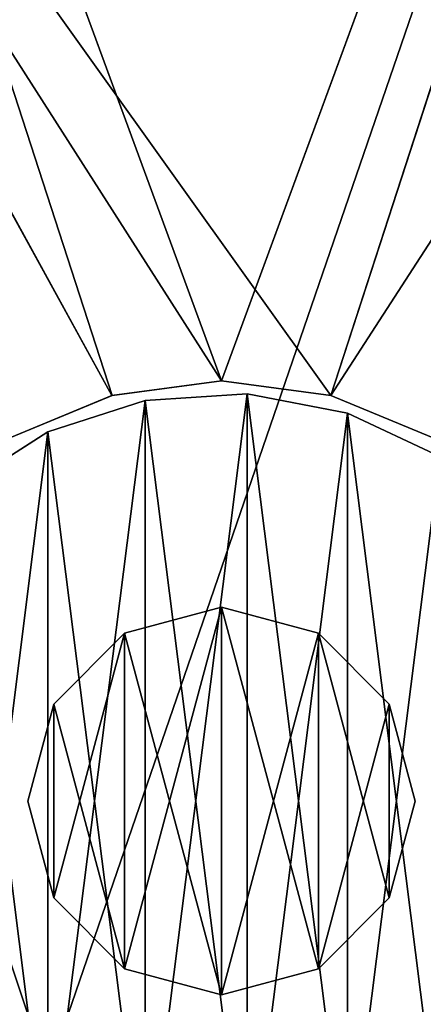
# Model space of a CAD drawing. Extents: x -0.1 to 4, y -15.1 to 44.9.
# Tile 9 of 28: x 1.857 to 2.169, y 1.711 to 2.472. Entities that reach past the tile are written whole.
import ezdxf

# ---------------------------------------------------------------- set-up
doc = ezdxf.new("R2010")
doc.units = 0
doc.header["$LTSCALE"] = 2.54
doc.layers.get('0').update_dxf_attribs({"color": 13, "linetype": 'CONTINUOUS'})

# ---------------------------------------------------------------- blocks, each defined once
blk = doc.blocks.new('CIRCOLO-LED-M-10811-10861_')
at = {"color": 0}
for p, q in [((1.92843, 2.18157, 58.83665), (1.26316, 4.22966, 59.70149)), ((1.92843, 2.18157, 58.83665), (1.26316, 4.22966, 59.70149)), ((2.01316, 2.1928, 58.84189), (1.26316, 4.22966, 59.70149)), ((2.01316, 2.1928, 58.84189), (1.26316, 4.22966, 59.70149)), ((2.01316, 2.1928, 58.84189), (2.76316, 4.22966, 59.70149)), ((2.01316, 2.1928, 58.84189), (2.76316, 4.22966, 59.70149)), ((2.76316, 4.22966, 59.70149), (2.09785, 2.18158, 58.83666)), ((2.76316, 4.22966, 59.70149), (2.09785, 2.18158, 58.83666)), ((1.36316, 3.20862, 58.23127), (1.92839, 2.18156, 57.75668)), ((2.09789, 2.18157, 57.75668), (1.36316, 3.20862, 58.23127)), ((2.09789, 2.18157, 57.75668), (1.36316, 3.20862, 58.23127)), ((2.01316, 2.1928, 57.76214), (1.36316, 3.20862, 58.23127)), ((2.01316, 2.1928, 57.76214), (1.36316, 3.20862, 58.23127)), ((1.36316, 3.20862, 58.23127), (1.92839, 2.18156, 57.75668)), ((2.09789, 2.18157, 57.75668), (2.76316, 3.20862, 58.23127)), ((2.09789, 2.18157, 57.75668), (2.76316, 3.20862, 58.23127)), ((1.92839, 2.18156, 57.75668), (2.01316, 2.1928, 57.76214)), ((1.92839, 2.18156, 57.75668), (2.01316, 2.1928, 57.76214)), ((1.92843, 2.18157, 58.83665), (2.01316, 2.1928, 58.84189)), ((1.92843, 2.18157, 58.83665), (2.01316, 2.1928, 58.84189)), ((2.01316, 2.1928, 58.84189), (2.09785, 2.18158, 58.83666)), ((2.01316, 2.1928, 58.84189), (2.09785, 2.18158, 58.83666)), ((2.01316, 2.1928, 57.76214), (2.01316, 2.1928, 58.84189)), ((2.01316, 2.1928, 57.76214), (2.09789, 2.18157, 57.75668)), ((2.01316, 2.1928, 57.76214), (2.01316, 2.1928, 58.84189)), ((2.01316, 2.1928, 57.76214), (2.09789, 2.18157, 57.75668)), ((1.85066, 2.14926, 58.82155), (1.92843, 2.18157, 58.83665)), ((1.85066, 2.14926, 58.82155), (1.92843, 2.18157, 58.83665)), ((1.85066, 2.14926, 57.74096), (1.92839, 2.18156, 57.75668)), ((1.85066, 2.14926, 57.74096), (1.92839, 2.18156, 57.75668)), ((1.92839, 2.18156, 57.75668), (1.92843, 2.18157, 58.83665)), ((1.92839, 2.18156, 57.75668), (1.92843, 2.18157, 58.83665)), ((1.95405, 2.17771, 59.651), (2.03297, 2.18268, 59.651)), ((2.03297, 2.18268, 57.651), (1.95405, 2.17771, 57.651)), ((1.95405, 2.17771, 59.651), (2.03297, 2.18268, 59.651)), ((2.03297, 2.18268, 57.651), (1.95405, 2.17771, 57.651)), ((2.03297, 2.18268, 59.651), (2.03297, 2.18268, 57.651)), ((2.03297, 2.18268, 59.651), (2.11066, 2.16786, 59.651)), ((2.11066, 2.16786, 57.651), (2.03297, 2.18268, 57.651)), ((2.03297, 2.18268, 59.651), (2.03297, 2.18268, 57.651)), ((2.03297, 2.18268, 59.651), (2.11066, 2.16786, 59.651)), ((2.11066, 2.16786, 57.651), (2.03297, 2.18268, 57.651)), ((2.09785, 2.18158, 58.83666), (2.17566, 2.14926, 58.82155)), ((2.09785, 2.18158, 58.83666), (2.17566, 2.14926, 58.82155)), ((2.09785, 2.18158, 58.83666), (2.09789, 2.18157, 57.75668)), ((2.09785, 2.18158, 58.83666), (2.09789, 2.18157, 57.75668)), ((2.09789, 2.18157, 57.75668), (2.17566, 2.14926, 57.74096)), ((2.09789, 2.18157, 57.75668), (2.17566, 2.14926, 57.74096)), ((1.87883, 2.15327, 59.651), (1.95405, 2.17771, 59.651)), ((1.95405, 2.17771, 57.651), (1.87883, 2.15327, 57.651)), ((1.87883, 2.15327, 59.651), (1.95405, 2.17771, 59.651)), ((1.95405, 2.17771, 57.651), (1.87883, 2.15327, 57.651)), ((1.95405, 2.17771, 59.651), (1.95405, 2.17771, 57.651)), ((1.95405, 2.17771, 59.651), (1.95405, 2.17771, 57.651)), ((2.11066, 2.16786, 59.651), (2.11066, 2.16786, 57.651)), ((2.11066, 2.16786, 59.651), (2.18221, 2.13419, 59.651)), ((2.18221, 2.13419, 57.651), (2.11066, 2.16786, 57.651)), ((2.11066, 2.16786, 59.651), (2.11066, 2.16786, 57.651)), ((2.11066, 2.16786, 59.651), (2.18221, 2.13419, 59.651)), ((2.18221, 2.13419, 57.651), (2.11066, 2.16786, 57.651)), ((1.81206, 2.1109, 59.651), (1.87883, 2.15327, 59.651)), ((1.87883, 2.15327, 57.651), (1.81206, 2.1109, 57.651)), ((1.81206, 2.1109, 59.651), (1.87883, 2.15327, 59.651)), ((1.87883, 2.15327, 57.651), (1.81206, 2.1109, 57.651)), ((1.87883, 2.15327, 59.651), (1.87883, 2.15327, 57.651)), ((1.87883, 2.15327, 59.651), (1.87883, 2.15327, 57.651)), ((1.93816, 1.99771, 159.651), (2.01316, 2.01781, 159.651)), ((2.01316, 2.01781, 59.651), (1.93816, 1.99771, 59.651)), ((1.93816, 1.99771, 159.651), (2.01316, 2.01781, 159.651)), ((2.01316, 2.01781, 59.651), (1.93816, 1.99771, 59.651)), ((2.01316, 2.01781, 159.651), (2.01316, 2.01781, 59.651)), ((2.01316, 2.01781, 159.651), (2.08816, 1.99771, 159.651)), ((2.08816, 1.99771, 59.651), (2.01316, 2.01781, 59.651)), ((2.01316, 2.01781, 159.651), (2.01316, 2.01781, 59.651)), ((2.01316, 2.01781, 159.651), (2.08816, 1.99771, 159.651)), ((2.08816, 1.99771, 59.651), (2.01316, 2.01781, 59.651)), ((1.88326, 1.94281, 159.651), (1.93816, 1.99771, 159.651)), ((1.93816, 1.99771, 59.651), (1.88326, 1.94281, 59.651)), ((1.88326, 1.94281, 159.651), (1.93816, 1.99771, 159.651)), ((1.93816, 1.99771, 59.651), (1.88326, 1.94281, 59.651)), ((1.93816, 1.99771, 159.651), (1.93816, 1.99771, 59.651)), ((1.93816, 1.99771, 159.651), (1.93816, 1.99771, 59.651)), ((2.08816, 1.99771, 159.651), (2.08816, 1.99771, 59.651)), ((2.08816, 1.99771, 159.651), (2.14307, 1.94281, 159.651)), ((2.14307, 1.94281, 59.651), (2.08816, 1.99771, 59.651)), ((2.08816, 1.99771, 159.651), (2.08816, 1.99771, 59.651)), ((2.08816, 1.99771, 159.651), (2.14307, 1.94281, 159.651)), ((2.14307, 1.94281, 59.651), (2.08816, 1.99771, 59.651)), ((1.86316, 1.86781, 159.651), (1.88326, 1.94281, 159.651)), ((1.88326, 1.94281, 59.651), (1.86316, 1.86781, 59.651)), ((1.86316, 1.86781, 159.651), (1.88326, 1.94281, 159.651)), ((1.88326, 1.94281, 59.651), (1.86316, 1.86781, 59.651)), ((1.88326, 1.94281, 159.651), (1.88326, 1.94281, 59.651)), ((1.88326, 1.94281, 159.651), (1.88326, 1.94281, 59.651)), ((2.14307, 1.94281, 159.651), (2.14307, 1.94281, 59.651)), ((2.14307, 1.94281, 159.651), (2.16316, 1.86781, 159.651)), ((2.16316, 1.86781, 59.651), (2.14307, 1.94281, 59.651)), ((2.14307, 1.94281, 159.651), (2.14307, 1.94281, 59.651)), ((2.14307, 1.94281, 159.651), (2.16316, 1.86781, 159.651)), ((2.16316, 1.86781, 59.651), (2.14307, 1.94281, 59.651)), ((1.88326, 1.79281, 159.651), (1.86316, 1.86781, 159.651)), ((1.86316, 1.86781, 159.651), (1.86316, 1.86781, 59.651)), ((1.86316, 1.86781, 59.651), (1.88326, 1.79281, 59.651)), ((1.86316, 1.86781, 159.651), (1.86316, 1.86781, 59.651)), ((1.88326, 1.79281, 159.651), (1.86316, 1.86781, 159.651)), ((1.86316, 1.86781, 59.651), (1.88326, 1.79281, 59.651)), ((2.14307, 1.79281, 59.651), (2.16316, 1.86781, 59.651)), ((2.16316, 1.86781, 159.651), (2.14307, 1.79281, 159.651)), ((2.16316, 1.86781, 159.651), (2.14307, 1.79281, 159.651)), ((2.14307, 1.79281, 59.651), (2.16316, 1.86781, 59.651)), ((2.16316, 1.86781, 159.651), (2.16316, 1.86781, 59.651)), ((2.16316, 1.86781, 159.651), (2.16316, 1.86781, 59.651)), ((1.93816, 1.7379, 159.651), (1.88326, 1.79281, 159.651)), ((1.88326, 1.79281, 159.651), (1.88326, 1.79281, 59.651)), ((1.88326, 1.79281, 59.651), (1.93816, 1.7379, 59.651)), ((1.88326, 1.79281, 159.651), (1.88326, 1.79281, 59.651)), ((1.93816, 1.7379, 159.651), (1.88326, 1.79281, 159.651)), ((1.88326, 1.79281, 59.651), (1.93816, 1.7379, 59.651)), ((2.14307, 1.79281, 159.651), (2.08816, 1.7379, 159.651)), ((2.08816, 1.7379, 59.651), (2.14307, 1.79281, 59.651)), ((2.14307, 1.79281, 159.651), (2.08816, 1.7379, 159.651)), ((2.08816, 1.7379, 59.651), (2.14307, 1.79281, 59.651)), ((2.14307, 1.79281, 159.651), (2.14307, 1.79281, 59.651)), ((2.14307, 1.79281, 159.651), (2.14307, 1.79281, 59.651)), ((2.01316, 1.71781, 159.651), (1.93816, 1.7379, 159.651)), ((1.93816, 1.7379, 159.651), (1.93816, 1.7379, 59.651)), ((1.93816, 1.7379, 59.651), (2.01316, 1.71781, 59.651)), ((1.93816, 1.7379, 159.651), (1.93816, 1.7379, 59.651)), ((2.01316, 1.71781, 159.651), (1.93816, 1.7379, 159.651)), ((1.93816, 1.7379, 59.651), (2.01316, 1.71781, 59.651)), ((2.08816, 1.7379, 159.651), (2.01316, 1.71781, 159.651)), ((2.01316, 1.71781, 59.651), (2.08816, 1.7379, 59.651)), ((2.08816, 1.7379, 159.651), (2.01316, 1.71781, 159.651)), ((2.01316, 1.71781, 59.651), (2.08816, 1.7379, 59.651)), ((2.08816, 1.7379, 159.651), (2.08816, 1.7379, 59.651)), ((2.08816, 1.7379, 159.651), (2.08816, 1.7379, 59.651)), ((2.01316, 1.71781, 159.651), (2.01316, 1.71781, 59.651)), ((2.01316, 1.71781, 159.651), (2.01316, 1.71781, 59.651))]:
    blk.add_line(p, q, dxfattribs=at)
mesh = blk.add_polyface(dxfattribs=at)
corners = [(3.79, 29.7, 159.651), (0.09, 0.1, 159.651), (0.09, 29.7, 159.651), (3.79, 0.1, 159.651)]
mesh.append_faces([[corners[k] for k in face] for face in [(0, 1, 2), (1, 0, 3)]], dxfattribs={"vtx0": -1, "color": 0})
mesh = blk.add_polyface(dxfattribs=at)
corners = [(3.79, 0.1, 159.751), (0.09, 29.7, 159.751), (0.09, 0.1, 159.751), (3.79, 29.7, 159.751)]
mesh.append_faces([[corners[k] for k in face] for face in [(0, 1, 2), (1, 0, 3)]], dxfattribs={"vtx0": -1, "color": 0})
mesh = blk.add_polyface(dxfattribs=at)
corners = [(1.92843, 2.18157, 58.83665), (1.26316, 4.22966, 59.70149), (1.85066, 2.14926, 58.82155)]
mesh.append_faces([[corners[k] for k in face] for face in [(0, 1, 2)]], dxfattribs={"color": 0})
mesh = blk.add_polyface(dxfattribs=at)
corners = [(2.01316, 2.1928, 58.84189), (1.26316, 4.22966, 59.70149), (1.92843, 2.18157, 58.83665)]
mesh.append_faces([[corners[k] for k in face] for face in [(0, 1, 2)]], dxfattribs={"color": 0})
mesh = blk.add_polyface(dxfattribs=at)
corners = [(2.76316, 4.22966, 59.70149), (1.26316, 4.22966, 59.70149), (2.01316, 2.1928, 58.84189)]
mesh.append_faces([[corners[k] for k in face] for face in [(0, 1, 2)]], dxfattribs={"color": 0})
mesh = blk.add_polyface(dxfattribs=at)
corners = [(2.76316, 4.22966, 3.60051), (1.26316, -0.13219, 5.67024), (1.26316, 4.22966, 3.60051), (2.76316, -0.13219, 5.67024)]
mesh.append_faces([[corners[k] for k in face] for face in [(0, 1, 2), (1, 0, 3)]], dxfattribs={"vtx0": -1, "color": 0})
mesh = blk.add_polyface(dxfattribs=at)
corners = [(2.76316, 4.22966, 59.70149), (2.01316, 2.1928, 58.84189), (2.09785, 2.18158, 58.83666)]
mesh.append_faces([[corners[k] for k in face] for face in [(0, 1, 2)]], dxfattribs={"color": 0})
mesh = blk.add_polyface(dxfattribs=at)
corners = [(2.76316, 4.22966, 59.70149), (2.09785, 2.18158, 58.83666), (2.17566, 2.14926, 58.82155)]
mesh.append_faces([[corners[k] for k in face] for face in [(0, 1, 2)]], dxfattribs={"color": 0})
at = {"color": 7}
mesh = blk.add_polyface(dxfattribs=at)
corners = [(1.92839, 2.18156, 57.75668), (1.85066, 2.14926, 57.74096), (1.36316, 3.20862, 58.23127)]
mesh.append_faces([[corners[k] for k in face] for face in [(0, 1, 2)]], dxfattribs={"color": 7})
mesh = blk.add_polyface(dxfattribs=at)
corners = [(2.76316, 3.20862, 58.23127), (2.09789, 2.18157, 57.75668), (1.36316, 3.20862, 58.23127)]
mesh.append_faces([[corners[k] for k in face] for face in [(0, 1, 2)]], dxfattribs={"color": 7})
mesh = blk.add_polyface(dxfattribs=at)
corners = [(2.09789, 2.18157, 57.75668), (2.01316, 2.1928, 57.76214), (1.36316, 3.20862, 58.23127)]
mesh.append_faces([[corners[k] for k in face] for face in [(0, 1, 2)]], dxfattribs={"color": 7})
mesh = blk.add_polyface(dxfattribs=at)
corners = [(2.01316, 2.1928, 57.76214), (1.92839, 2.18156, 57.75668), (1.36316, 3.20862, 58.23127)]
mesh.append_faces([[corners[k] for k in face] for face in [(0, 1, 2)]], dxfattribs={"color": 7})
mesh = blk.add_polyface(dxfattribs=at)
corners = [(2.76316, -1.00733, 7.3523), (1.36316, 3.20862, 5.07074), (1.36316, -1.00733, 7.3523), (2.76316, 3.20862, 5.07074)]
mesh.append_faces([[corners[k] for k in face] for face in [(0, 1, 2), (1, 0, 3)]], dxfattribs={"vtx0": -1, "color": 7})
mesh = blk.add_polyface(dxfattribs=at)
corners = [(2.76316, 3.20862, 58.23127), (2.17566, 2.14926, 57.74096), (2.09789, 2.18157, 57.75668)]
mesh.append_faces([[corners[k] for k in face] for face in [(0, 1, 2)]], dxfattribs={"color": 7})
at = {"color": 0}
mesh = blk.add_polyface(dxfattribs=at)
corners = [(2.01316, 2.1928, 57.76214), (1.92843, 2.18157, 58.83665), (1.92839, 2.18156, 57.75668), (2.01316, 2.1928, 58.84189)]
mesh.append_faces([[corners[k] for k in face] for face in [(0, 1, 2), (1, 0, 3)]], dxfattribs={"vtx0": -1, "color": 0})
mesh = blk.add_polyface(dxfattribs=at)
corners = [(2.09785, 2.18158, 58.83666), (2.01316, 2.1928, 57.76214), (2.09789, 2.18157, 57.75668), (2.01316, 2.1928, 58.84189)]
mesh.append_faces([[corners[k] for k in face] for face in [(0, 1, 2), (1, 0, 3)]], dxfattribs={"vtx0": -1, "color": 0})
mesh = blk.add_polyface(dxfattribs=at)
corners = [(1.70016, 1.82826, 59.651), (1.70016, 1.90735, 59.651), (1.69767, 1.86781, 59.651), (1.71983, 1.75166, 59.651), (1.71983, 1.98395, 59.651), (1.75792, 1.68236, 59.651), (1.75792, 2.05325, 59.651), (1.81206, 1.62471, 59.651), (1.81206, 2.1109, 59.651), (1.87883, 1.58234, 59.651), (1.87883, 2.15327, 59.651), (1.95405, 1.5579, 59.651), (1.95405, 2.17771, 59.651), (2.03297, 1.55293, 59.651), (2.03297, 2.18268, 59.651), (2.11066, 1.56775, 59.651), (2.11066, 2.16786, 59.651), (2.18221, 1.60143, 59.651), (2.18221, 2.13419, 59.651), (2.24315, 1.65183, 59.651), (2.24315, 2.08378, 59.651), (2.28963, 1.71582, 59.651), (2.28963, 2.0198, 59.651), (2.31875, 1.78935, 59.651), (2.31875, 1.94627, 59.651), (2.32866, 1.86781, 59.651)]
mesh.append_faces([[corners[k] for k in face] for face in [(0, 1, 2), (24, 23, 25)]], dxfattribs={"vtx0": -1, "color": 0})
mesh.append_faces([[corners[k] for k in face] for face in [(1, 3, 4), (4, 5, 6), (6, 7, 8), (8, 9, 10), (10, 11, 12), (12, 13, 14), (14, 15, 16), (16, 17, 18), (18, 19, 20), (20, 21, 22), (22, 23, 24)]], dxfattribs={"vtx0": -1, "vtx1": -1, "color": 0})
mesh.append_faces([[corners[k] for k in face] for face in [(1, 0, 3), (4, 3, 5), (6, 5, 7), (8, 7, 9), (10, 9, 11), (12, 11, 13), (14, 13, 15), (16, 15, 17), (18, 17, 19), (20, 19, 21), (22, 21, 23)]], dxfattribs={"vtx0": -1, "vtx2": -1, "color": 0})
mesh = blk.add_polyface(dxfattribs=at)
corners = [(1.70016, 1.90735, 57.651), (1.70016, 1.82826, 57.651), (1.69767, 1.86781, 57.651), (1.71983, 1.98395, 57.651), (1.71983, 1.75166, 57.651), (1.75792, 2.05325, 57.651), (1.75792, 1.68236, 57.651), (1.81206, 2.1109, 57.651), (1.81206, 1.62471, 57.651), (1.87883, 2.15327, 57.651), (1.87883, 1.58234, 57.651), (1.95405, 2.17771, 57.651), (1.95405, 1.5579, 57.651), (2.03297, 2.18268, 57.651), (2.03297, 1.55293, 57.651), (2.11066, 2.16786, 57.651), (2.11066, 1.56775, 57.651), (2.18221, 2.13419, 57.651), (2.18221, 1.60143, 57.651), (2.24315, 2.08378, 57.651), (2.24315, 1.65183, 57.651), (2.28963, 2.0198, 57.651), (2.28963, 1.71582, 57.651), (2.31875, 1.94627, 57.651), (2.31875, 1.78935, 57.651), (2.32866, 1.86781, 57.651)]
mesh.append_faces([[corners[k] for k in face] for face in [(0, 1, 2), (24, 23, 25)]], dxfattribs={"vtx0": -1, "color": 0})
mesh.append_faces([[corners[k] for k in face] for face in [(1, 3, 4), (4, 5, 6), (6, 7, 8), (8, 9, 10), (10, 11, 12), (12, 13, 14), (14, 15, 16), (16, 17, 18), (18, 19, 20), (20, 21, 22), (22, 23, 24)]], dxfattribs={"vtx0": -1, "vtx1": -1, "color": 0})
mesh.append_faces([[corners[k] for k in face] for face in [(1, 0, 3), (4, 3, 5), (6, 5, 7), (8, 7, 9), (10, 9, 11), (12, 11, 13), (14, 13, 15), (16, 15, 17), (18, 17, 19), (20, 19, 21), (22, 21, 23)]], dxfattribs={"vtx0": -1, "vtx2": -1, "color": 0})
mesh = blk.add_polyface(dxfattribs=at)
corners = [(1.92839, 2.18156, 57.75668), (1.85066, 2.14926, 58.82155), (1.85066, 2.14926, 57.74096), (1.92843, 2.18157, 58.83665)]
mesh.append_faces([[corners[k] for k in face] for face in [(0, 1, 2), (1, 0, 3)]], dxfattribs={"vtx0": -1, "color": 0})
mesh = blk.add_polyface(dxfattribs=at)
corners = [(1.95405, 2.17771, 59.651), (2.03297, 2.18268, 57.651), (1.95405, 2.17771, 57.651), (2.03297, 2.18268, 59.651)]
mesh.append_faces([[corners[k] for k in face] for face in [(0, 1, 2), (1, 0, 3)]], dxfattribs={"vtx0": -1, "color": 0})
mesh = blk.add_polyface(dxfattribs=at)
corners = [(2.03297, 2.18268, 59.651), (2.11066, 2.16786, 57.651), (2.03297, 2.18268, 57.651), (2.11066, 2.16786, 59.651)]
mesh.append_faces([[corners[k] for k in face] for face in [(0, 1, 2), (1, 0, 3)]], dxfattribs={"vtx0": -1, "color": 0})
mesh = blk.add_polyface(dxfattribs=at)
corners = [(2.17566, 2.14926, 58.82155), (2.09789, 2.18157, 57.75668), (2.17566, 2.14926, 57.74096), (2.09785, 2.18158, 58.83666)]
mesh.append_faces([[corners[k] for k in face] for face in [(0, 1, 2), (1, 0, 3)]], dxfattribs={"vtx0": -1, "color": 0})
mesh = blk.add_polyface(dxfattribs=at)
corners = [(1.87883, 2.15327, 59.651), (1.95405, 2.17771, 57.651), (1.87883, 2.15327, 57.651), (1.95405, 2.17771, 59.651)]
mesh.append_faces([[corners[k] for k in face] for face in [(0, 1, 2), (1, 0, 3)]], dxfattribs={"vtx0": -1, "color": 0})
mesh = blk.add_polyface(dxfattribs=at)
corners = [(2.11066, 2.16786, 59.651), (2.18221, 2.13419, 57.651), (2.11066, 2.16786, 57.651), (2.18221, 2.13419, 59.651)]
mesh.append_faces([[corners[k] for k in face] for face in [(0, 1, 2), (1, 0, 3)]], dxfattribs={"vtx0": -1, "color": 0})
mesh = blk.add_polyface(dxfattribs=at)
corners = [(1.81206, 2.1109, 59.651), (1.87883, 2.15327, 57.651), (1.81206, 2.1109, 57.651), (1.87883, 2.15327, 59.651)]
mesh.append_faces([[corners[k] for k in face] for face in [(0, 1, 2), (1, 0, 3)]], dxfattribs={"vtx0": -1, "color": 0})
mesh = blk.add_polyface(dxfattribs=at)
corners = [(1.88326, 1.79281, 159.651), (1.88326, 1.94281, 159.651), (1.86316, 1.86781, 159.651), (1.93816, 1.7379, 159.651), (1.93816, 1.99771, 159.651), (2.01316, 1.71781, 159.651), (2.01316, 2.01781, 159.651), (2.08816, 1.7379, 159.651), (2.08816, 1.99771, 159.651), (2.14307, 1.79281, 159.651), (2.14307, 1.94281, 159.651), (2.16316, 1.86781, 159.651)]
mesh.append_faces([[corners[k] for k in face] for face in [(0, 1, 2), (10, 9, 11)]], dxfattribs={"vtx0": -1, "color": 0})
mesh.append_faces([[corners[k] for k in face] for face in [(1, 3, 4), (4, 5, 6), (6, 7, 8), (8, 9, 10)]], dxfattribs={"vtx0": -1, "vtx1": -1, "color": 0})
mesh.append_faces([[corners[k] for k in face] for face in [(1, 0, 3), (4, 3, 5), (6, 5, 7), (8, 7, 9)]], dxfattribs={"vtx0": -1, "vtx2": -1, "color": 0})
mesh = blk.add_polyface(dxfattribs=at)
corners = [(1.88326, 1.94281, 59.651), (1.88326, 1.79281, 59.651), (1.86316, 1.86781, 59.651), (1.93816, 1.99771, 59.651), (1.93816, 1.7379, 59.651), (2.01316, 2.01781, 59.651), (2.01316, 1.71781, 59.651), (2.08816, 1.99771, 59.651), (2.08816, 1.7379, 59.651), (2.14307, 1.94281, 59.651), (2.14307, 1.79281, 59.651), (2.16316, 1.86781, 59.651)]
mesh.append_faces([[corners[k] for k in face] for face in [(0, 1, 2), (10, 9, 11)]], dxfattribs={"vtx0": -1, "color": 0})
mesh.append_faces([[corners[k] for k in face] for face in [(1, 3, 4), (4, 5, 6), (6, 7, 8), (8, 9, 10)]], dxfattribs={"vtx0": -1, "vtx1": -1, "color": 0})
mesh.append_faces([[corners[k] for k in face] for face in [(1, 0, 3), (4, 3, 5), (6, 5, 7), (8, 7, 9)]], dxfattribs={"vtx0": -1, "vtx2": -1, "color": 0})
mesh = blk.add_polyface(dxfattribs=at)
corners = [(1.93816, 1.99771, 159.651), (2.01316, 2.01781, 59.651), (1.93816, 1.99771, 59.651), (2.01316, 2.01781, 159.651)]
mesh.append_faces([[corners[k] for k in face] for face in [(0, 1, 2), (1, 0, 3)]], dxfattribs={"vtx0": -1, "color": 0})
mesh = blk.add_polyface(dxfattribs=at)
corners = [(2.01316, 2.01781, 159.651), (2.08816, 1.99771, 59.651), (2.01316, 2.01781, 59.651), (2.08816, 1.99771, 159.651)]
mesh.append_faces([[corners[k] for k in face] for face in [(0, 1, 2), (1, 0, 3)]], dxfattribs={"vtx0": -1, "color": 0})
mesh = blk.add_polyface(dxfattribs=at)
corners = [(1.93816, 1.99771, 159.651), (1.88326, 1.94281, 59.651), (1.88326, 1.94281, 159.651), (1.93816, 1.99771, 59.651)]
mesh.append_faces([[corners[k] for k in face] for face in [(0, 1, 2), (1, 0, 3)]], dxfattribs={"vtx0": -1, "color": 0})
mesh = blk.add_polyface(dxfattribs=at)
corners = [(2.08816, 1.99771, 59.651), (2.14307, 1.94281, 159.651), (2.14307, 1.94281, 59.651), (2.08816, 1.99771, 159.651)]
mesh.append_faces([[corners[k] for k in face] for face in [(0, 1, 2), (1, 0, 3)]], dxfattribs={"vtx0": -1, "color": 0})
mesh = blk.add_polyface(dxfattribs=at)
corners = [(1.88326, 1.94281, 159.651), (1.86316, 1.86781, 59.651), (1.86316, 1.86781, 159.651), (1.88326, 1.94281, 59.651)]
mesh.append_faces([[corners[k] for k in face] for face in [(0, 1, 2), (1, 0, 3)]], dxfattribs={"vtx0": -1, "color": 0})
mesh = blk.add_polyface(dxfattribs=at)
corners = [(2.14307, 1.94281, 59.651), (2.16316, 1.86781, 159.651), (2.16316, 1.86781, 59.651), (2.14307, 1.94281, 159.651)]
mesh.append_faces([[corners[k] for k in face] for face in [(0, 1, 2), (1, 0, 3)]], dxfattribs={"vtx0": -1, "color": 0})
mesh = blk.add_polyface(dxfattribs=at)
corners = [(1.86316, 1.86781, 159.651), (1.88326, 1.79281, 59.651), (1.88326, 1.79281, 159.651), (1.86316, 1.86781, 59.651)]
mesh.append_faces([[corners[k] for k in face] for face in [(0, 1, 2), (1, 0, 3)]], dxfattribs={"vtx0": -1, "color": 0})
mesh = blk.add_polyface(dxfattribs=at)
corners = [(2.16316, 1.86781, 59.651), (2.14307, 1.79281, 159.651), (2.14307, 1.79281, 59.651), (2.16316, 1.86781, 159.651)]
mesh.append_faces([[corners[k] for k in face] for face in [(0, 1, 2), (1, 0, 3)]], dxfattribs={"vtx0": -1, "color": 0})
mesh = blk.add_polyface(dxfattribs=at)
corners = [(1.88326, 1.79281, 159.651), (1.93816, 1.7379, 59.651), (1.93816, 1.7379, 159.651), (1.88326, 1.79281, 59.651)]
mesh.append_faces([[corners[k] for k in face] for face in [(0, 1, 2), (1, 0, 3)]], dxfattribs={"vtx0": -1, "color": 0})
mesh = blk.add_polyface(dxfattribs=at)
corners = [(2.14307, 1.79281, 159.651), (2.08816, 1.7379, 59.651), (2.14307, 1.79281, 59.651), (2.08816, 1.7379, 159.651)]
mesh.append_faces([[corners[k] for k in face] for face in [(0, 1, 2), (1, 0, 3)]], dxfattribs={"vtx0": -1, "color": 0})
mesh = blk.add_polyface(dxfattribs=at)
corners = [(2.01316, 1.71781, 159.651), (1.93816, 1.7379, 59.651), (2.01316, 1.71781, 59.651), (1.93816, 1.7379, 159.651)]
mesh.append_faces([[corners[k] for k in face] for face in [(0, 1, 2), (1, 0, 3)]], dxfattribs={"vtx0": -1, "color": 0})
mesh = blk.add_polyface(dxfattribs=at)
corners = [(2.08816, 1.7379, 159.651), (2.01316, 1.71781, 59.651), (2.08816, 1.7379, 59.651), (2.01316, 1.71781, 159.651)]
mesh.append_faces([[corners[k] for k in face] for face in [(0, 1, 2), (1, 0, 3)]], dxfattribs={"vtx0": -1, "color": 0})

msp = doc.modelspace()

# ---------------------------------------------------------------- block references
at = {"color": 250}
msp.add_blockref('CIRCOLO-LED-M-10811-10861_', (0, 0), dxfattribs=at)

doc.saveas('drawing.dxf')
